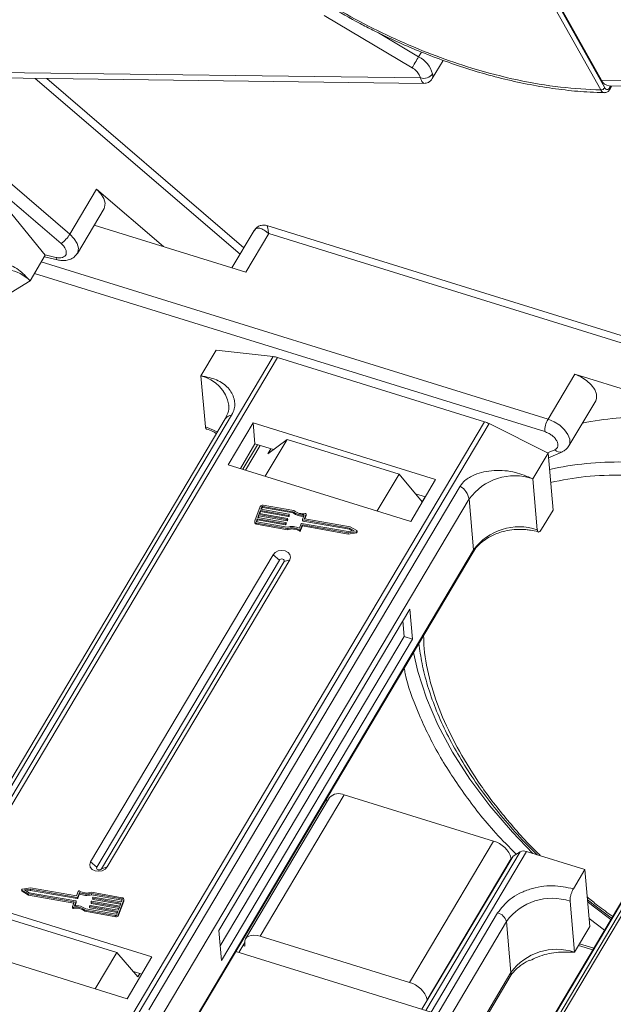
# Model space of a CAD drawing. Header units: millimetres. Extents: x -1374 to 811, y -432 to 1099.
# Tile 30 of 53: x 114 to 161, y 848 to 926. Entities that reach past the tile are written whole.
import ezdxf

# ---------------------------------------------------------------- set-up
doc = ezdxf.new("R2010")
doc.units = ezdxf.units.MM

msp = doc.modelspace()

# ---------------------------------------------------------------- linework, layer by layer
at = {"color": 7, "linetype": 'Continuous', "lineweight": 15}
for p, q in [((159.639, 920.534), (134.842, 964.795)), ((159.951, 920.708), (135.154, 964.969)), ((135.487, 964.531), (159.708, 921.298)), ((144.739, 922.288), (137.791, 926.421)), ((145.254, 923.154), (142.071, 925.047)), ((145.476, 923.527), (145.254, 923.154)), ((146.33, 921.429), (147.186, 922.869)), ((145.398, 921.483), (106.032, 921.989)), ((106.616, 921.558), (145.671, 921.056)), ((145.398, 921.483), (145.304, 921.739)), ((101.877, 921.403), (117.019, 908.412)), ((117.705, 909.155), (103.695, 921.175)), ((114.976, 921.451), (131.152, 907.572)), ((131.457, 908.083), (115.89, 921.439)), ((199.075, 920.792), (159.708, 921.298)), ((160.293, 920.867), (199.348, 920.365)), ((160.431, 920.866), (160.334, 920.703)), ((160.345, 920.577), (160.517, 920.865)), ((119.815, 912.704), (117.705, 909.155)), ((125.102, 908.169), (119.815, 912.704)), ((112.786, 911.155), (115.77, 907.504)), ((118.298, 907.64), (120.409, 911.19)), ((119.622, 909.867), (131.602, 906.153)), ((132.266, 909.444), (130.51, 906.492)), ((131.602, 906.153), (133.412, 909.195)), ((176.589, 896.401), (133.27, 909.832)), ((133.412, 909.195), (176.214, 895.925)), ((114.564, 905.476), (115.77, 907.504)), ((155.471, 894.549), (115.446, 906.959)), ((115.694, 907.376), (116.735, 907.126)), ((116.602, 907.321), (115.752, 907.526)), ((114.914, 906.063), (155.211, 893.569)), ((111.304, 903.465), (114.564, 905.476)), ((128.057, 897.976), (129.263, 900.004)), ((129.263, 900.004), (133.762, 899.496)), ((133.762, 899.496), (104.048, 849.537)), ((104.377, 849.435), (134.107, 899.422)), ((134.107, 899.422), (150.461, 894.352)), ((128.057, 897.976), (128.413, 893.956)), ((157.582, 898.098), (155.471, 894.549)), ((168.696, 894.652), (157.582, 898.098)), ((157.128, 892.444), (159.239, 895.993)), ((129.982, 894.58), (105.406, 853.259)), ((105.904, 853.54), (130.481, 894.862)), ((150.461, 894.352), (120.73, 844.365)), ((121.098, 844.251), (150.812, 894.21)), ((132.182, 894.255), (130.222, 890.959)), ((146.597, 889.785), (132.182, 894.255)), ((132.182, 894.255), (132.328, 892.599)), ((150.812, 894.21), (155.472, 891.878)), ((134.867, 892.952), (133.143, 890.054)), ((133.331, 891.818), (134.867, 892.952)), ((143.712, 890.21), (134.867, 892.952)), ((132.328, 892.599), (131.177, 890.663)), ((132.518, 892.541), (131.367, 890.604)), ((131.585, 890.537), (132.737, 892.473)), ((133.78, 892.149), (132.328, 892.599)), ((133.331, 891.818), (133.568, 892.215)), ((156.013, 892.143), (155.444, 891.893)), ((154.266, 889.85), (155.472, 891.878)), ((155.472, 891.878), (155.87, 887.385)), ((155.506, 891.505), (156.606, 891.989)), ((130.222, 890.959), (144.637, 886.49)), ((141.988, 887.311), (143.712, 890.21)), ((143.712, 890.21), (145.541, 888.033)), ((144.637, 886.49), (146.597, 889.785)), ((154.622, 885.83), (154.266, 889.85)), ((148.533, 889.265), (123.956, 847.943)), ((181.051, 889.092), (151.494, 839.398)), ((151.765, 839.394), (181.343, 889.125)), ((124.666, 846.933), (149.243, 888.255)), ((145.788, 888.426), (145.007, 888.669)), ((145.777, 888.43), (145.541, 888.033)), ((149.599, 884.235), (149.243, 888.255)), ((132.736, 887.652), (132.321, 886.527)), ((132.858, 887.631), (132.789, 887.443)), ((132.789, 887.443), (135.005, 887.054)), ((132.829, 887.436), (132.866, 887.536)), ((132.866, 887.536), (132.858, 887.631)), ((135.323, 887.247), (132.936, 887.667)), ((132.936, 887.667), (132.945, 887.572)), ((132.945, 887.572), (135.331, 887.153)), ((135.396, 887.334), (132.971, 887.761)), ((154.965, 885.864), (155.87, 887.385)), ((132.512, 886.693), (132.443, 886.505)), ((132.467, 886.454), (132.521, 886.598)), ((134.728, 886.303), (132.512, 886.693)), ((132.521, 886.598), (132.512, 886.693)), ((132.521, 886.598), (134.737, 886.209)), ((132.633, 887.021), (132.547, 886.787)), ((132.547, 886.787), (134.763, 886.397)), ((132.587, 886.779), (132.642, 886.926)), ((134.849, 886.631), (132.633, 887.021)), ((132.642, 886.926), (132.633, 887.021)), ((132.642, 886.926), (134.858, 886.537)), ((132.754, 887.349), (132.668, 887.115)), ((132.668, 887.115), (134.884, 886.725)), ((132.708, 887.108), (132.763, 887.255)), ((134.97, 886.96), (132.754, 887.349)), ((132.763, 887.255), (132.754, 887.349)), ((132.763, 887.255), (134.979, 886.865)), ((134.858, 886.537), (134.849, 886.631)), ((134.906, 886.696), (134.889, 886.65)), ((134.897, 886.555), (134.889, 886.65)), ((134.897, 886.555), (134.914, 886.602)), ((134.914, 886.602), (134.906, 886.696)), ((134.915, 886.61), (134.907, 886.705)), ((134.979, 886.865), (134.97, 886.96)), ((135.027, 887.025), (135.01, 886.978)), ((135.018, 886.883), (135.01, 886.978)), ((135.018, 886.883), (135.035, 886.93)), ((135.035, 886.93), (135.027, 887.025)), ((135.036, 886.938), (135.028, 887.033)), ((135.331, 887.153), (135.323, 887.247)), ((136.084, 886.631), (136.092, 886.536)), ((136.085, 886.639), (136.219, 887.002)), ((139.79, 885.963), (136.107, 886.61)), ((136.115, 886.516), (136.107, 886.61)), ((136.367, 887.051), (136.242, 886.711)), ((136.243, 886.695), (136.242, 886.711)), ((139.85, 886.052), (136.264, 886.682)), ((136.274, 886.681), (136.375, 886.956)), ((136.367, 887.051), (136.375, 886.956)), ((136.378, 886.972), (136.369, 887.067)), ((132.314, 886.478), (132.322, 886.383)), ((132.443, 886.505), (132.446, 886.473)), ((132.452, 886.354), (134.877, 885.928)), ((132.461, 886.259), (132.452, 886.354)), ((132.461, 886.259), (134.885, 885.833)), ((132.487, 886.447), (134.874, 886.028)), ((134.737, 886.209), (134.728, 886.303)), ((134.785, 886.368), (134.768, 886.321)), ((134.776, 886.227), (134.768, 886.321)), ((134.776, 886.227), (134.793, 886.274)), ((134.793, 886.274), (134.785, 886.368)), ((134.794, 886.282), (134.786, 886.376)), ((134.885, 885.833), (134.877, 885.928)), ((135.824, 885.829), (135.832, 885.735)), ((135.831, 885.948), (135.964, 886.311)), ((135.927, 885.856), (136.061, 886.219)), ((135.935, 885.762), (135.927, 885.856)), ((135.935, 885.762), (136.069, 886.124)), ((136.003, 886.329), (139.687, 885.681)), ((136.061, 886.219), (139.677, 885.583)), ((136.069, 886.124), (136.061, 886.219)), ((136.069, 886.124), (139.685, 885.489)), ((136.115, 886.516), (139.799, 885.868)), ((140.17, 885.746), (139.79, 885.963)), ((139.799, 885.868), (139.79, 885.963)), ((139.799, 885.868), (140.043, 885.729)), ((140.366, 885.758), (139.85, 886.052)), ((139.677, 885.583), (140.335, 885.671)), ((139.685, 885.489), (139.677, 885.583)), ((139.685, 885.489), (140.343, 885.577)), ((139.687, 885.681), (140.17, 885.746)), ((140.335, 885.671), (140.343, 885.577)), ((140.398, 885.63), (140.39, 885.724)), ((153.294, 842.978), (177.871, 884.3)), ((133.759, 883.858), (119.344, 859.622)), ((149.599, 884.235), (125.575, 843.844)), ((125.621, 843.813), (149.564, 884.069)), ((133.759, 883.858), (134.252, 883.429)), ((177.729, 884.147), (153.152, 842.825)), ((134.252, 883.429), (119.838, 859.193)), ((120.211, 859.077), (134.626, 883.313)), ((120.654, 859.216), (135.069, 883.451)), ((135.069, 883.451), (134.626, 883.313)), ((144.556, 879.56), (129.478, 854.209)), ((144.766, 877.196), (144.556, 879.56)), ((144.11, 877.399), (144.002, 878.628)), ((129.587, 852.98), (144.11, 877.399)), ((144.766, 877.196), (144.11, 877.399)), ((129.688, 851.844), (144.766, 877.196)), ((132.743, 853.746), (139.377, 864.9)), ((151.171, 861.243), (139.377, 864.9)), ((138.219, 864.692), (131.585, 853.538)), ((137.995, 864.316), (137.972, 864.578)), ((151.171, 861.243), (144.537, 850.089)), ((153.283, 860.423), (145.828, 847.887)), ((146.233, 847.762), (153.771, 860.437)), ((153.283, 860.423), (152.708, 860.076)), ((153.771, 860.437), (158.379, 859.008)), ((119.838, 859.193), (119.344, 859.622)), ((145.516, 847.984), (152.708, 860.076)), ((145.931, 848.737), (152.565, 859.891)), ((152.565, 859.891), (152.57, 859.843)), ((120.654, 859.216), (120.211, 859.077)), ((157.474, 857.487), (158.379, 859.008)), ((158.379, 859.008), (158.776, 854.515)), ((113.898, 857.422), (113.907, 857.328)), ((113.922, 857.389), (114.438, 857.095)), ((113.93, 857.294), (113.922, 857.389)), ((113.93, 857.294), (114.447, 857)), ((114.611, 857.563), (113.954, 857.475)), ((114.602, 857.465), (114.118, 857.4)), ((114.118, 857.4), (114.498, 857.184)), ((114.254, 857.323), (114.61, 857.371)), ((114.438, 857.095), (118.024, 856.464)), ((114.447, 857), (114.438, 857.095)), ((114.498, 857.184), (118.181, 856.537)), ((118.285, 856.818), (114.602, 857.465)), ((114.61, 857.371), (114.602, 857.465)), ((114.61, 857.371), (118.293, 856.723)), ((118.228, 856.928), (114.611, 857.563)), ((118.361, 857.291), (118.228, 856.928)), ((118.458, 857.199), (118.324, 856.836)), ((118.332, 856.741), (118.466, 857.104)), ((118.466, 857.104), (118.458, 857.199)), ((121.836, 856.793), (119.411, 857.219)), ((121.801, 856.699), (119.415, 857.119)), ((119.423, 857.024), (119.415, 857.119)), ((124.191, 852.114), (109.776, 856.583)), ((114.447, 857), (118.023, 856.371)), ((117.921, 856.096), (118.046, 856.435)), ((118.031, 856.393), (118.024, 856.464)), ((118.203, 856.508), (118.07, 856.145)), ((118.114, 856.149), (118.212, 856.413)), ((118.203, 856.508), (118.212, 856.413)), ((118.213, 856.421), (118.204, 856.516)), ((118.293, 856.723), (118.285, 856.818)), ((118.332, 856.741), (118.324, 856.836)), ((119.381, 856.442), (119.39, 856.348)), ((119.382, 856.45), (119.4, 856.497)), ((121.621, 856.032), (119.404, 856.422)), ((119.413, 856.327), (119.404, 856.422)), ((119.413, 856.327), (121.588, 855.945)), ((119.423, 857.024), (121.81, 856.605)), ((119.439, 856.515), (121.655, 856.126)), ((119.502, 856.77), (119.511, 856.676)), ((119.503, 856.779), (119.521, 856.825)), ((121.741, 856.36), (119.525, 856.75)), ((119.534, 856.655), (119.525, 856.75)), ((119.534, 856.655), (121.709, 856.273)), ((119.56, 856.844), (121.776, 856.454)), ((121.553, 855.495), (121.967, 856.62)), ((121.561, 855.4), (121.976, 856.526)), ((121.655, 856.126), (121.741, 856.36)), ((121.776, 856.454), (121.845, 856.642)), ((121.81, 856.605), (121.801, 856.699)), ((121.967, 856.62), (121.976, 856.526)), ((121.983, 856.575), (121.974, 856.669)), ((157.57, 852.487), (157.214, 856.507)), ((117.919, 856.08), (117.927, 855.985)), ((118.002, 855.944), (117.993, 856.038)), ((118.893, 855.812), (121.317, 855.386)), ((118.893, 855.812), (118.901, 855.718)), ((118.901, 855.718), (121.326, 855.292)), ((118.965, 855.899), (121.352, 855.48)), ((119.26, 856.114), (119.269, 856.019)), ((119.261, 856.122), (119.279, 856.169)), ((121.5, 855.704), (119.283, 856.093)), ((119.292, 855.999), (119.283, 856.093)), ((119.292, 855.999), (121.467, 855.616)), ((119.318, 856.187), (121.534, 855.798)), ((121.43, 855.516), (121.5, 855.704)), ((121.534, 855.798), (121.621, 856.032)), ((151.494, 855.588), (141.938, 839.521)), ((112.572, 855.196), (121.418, 852.454)), ((121.317, 855.386), (121.326, 855.292)), ((121.561, 855.4), (121.553, 855.495)), ((143.029, 839.507), (152.191, 854.912)), ((152.547, 850.892), (152.191, 854.912)), ((158.721, 855.14), (159.938, 854.234)), ((129.478, 854.209), (129.688, 851.844)), ((157.57, 852.487), (158.776, 854.515)), ((107.816, 853.288), (122.231, 848.819)), ((131.514, 853.256), (131.046, 852.47)), ((131.516, 853.206), (131.537, 852.969)), ((144.537, 850.089), (132.743, 853.746)), ((119.719, 849.597), (121.418, 852.454)), ((121.418, 852.454), (123.088, 850.556)), ((130.813, 852.542), (146.233, 847.762)), ((131.537, 852.969), (131.373, 853.02)), ((157.889, 853.024), (159.012, 852.676)), ((159.09, 852.808), (157.968, 853.156)), ((122.231, 848.819), (124.191, 852.114)), ((123.383, 850.755), (122.737, 850.955)), ((152.547, 850.892), (145.754, 839.472)), ((123.088, 850.556), (123.234, 850.801)), ((145.883, 839.47), (152.478, 850.56)), ((145.936, 848.689), (145.931, 848.737))]:
    msp.add_line(p, q, dxfattribs=at)
at = {"color": 7, "linetype": 'Continuous', "lineweight": 15, "flags": 128}
for points in [[(144.739, 922.288), (144.787, 922.368), (144.844, 922.464), (144.909, 922.573), (144.978, 922.691), (145.051, 922.812), (145.122, 922.933), (145.191, 923.048), (145.254, 923.154)], [(120.409, 911.19), (120.454, 911.283), (120.495, 911.604), (120.394, 911.97), (120.161, 912.347), (119.815, 912.704)], [(118.296, 907.637), (118.343, 907.734), (118.384, 908.055), (118.283, 908.42), (118.05, 908.798), (117.705, 909.155)], [(132.374, 909.541), (132.309, 909.485), (132.238, 909.393)], [(159.239, 895.993), (159.313, 896.187), (159.306, 896.526), (159.16, 896.899), (158.886, 897.274), (158.51, 897.617), (158.062, 897.9), (157.582, 898.098)], [(157.127, 892.442), (157.203, 892.638), (157.196, 892.977), (157.049, 893.35), (156.776, 893.724), (156.399, 894.068), (155.951, 894.351), (155.471, 894.549)], [(129.355, 893.525), (129.053, 893.697), (128.413, 893.956)], [(134.914, 886.602), (134.915, 886.607), (134.915, 886.61)], [(135.035, 886.93), (135.036, 886.935), (135.036, 886.938)], [(136.295, 887.108), (136.311, 887.109), (136.327, 887.108), (136.341, 887.103), (136.353, 887.095), (136.362, 887.086), (136.368, 887.075), (136.369, 887.063), (136.367, 887.051)], [(136.375, 886.956), (136.378, 886.968), (136.378, 886.972)], [(134.793, 886.274), (134.794, 886.278), (134.794, 886.282)], [(140.366, 885.758), (140.379, 885.748), (140.387, 885.736), (140.39, 885.722), (140.388, 885.708), (140.38, 885.695), (140.368, 885.684), (140.352, 885.676), (140.335, 885.671)], [(135.069, 883.451), (135.135, 883.661), (135.09, 883.869), (134.943, 884.045), (134.715, 884.162), (134.442, 884.201), (134.164, 884.157), (133.924, 884.036), (133.759, 883.858)], [(134.626, 883.313), (134.644, 883.373), (134.632, 883.432), (134.59, 883.482), (134.525, 883.515), (134.447, 883.526), (134.368, 883.514), (134.299, 883.48), (134.252, 883.429)], [(154.262, 860.285), (152.654, 861.958), (150.874, 864.036), (149.292, 866.152), (147.922, 868.288), (146.776, 870.426), (145.863, 872.548), (145.192, 874.636), (144.854, 876.149)], [(119.344, 859.622), (119.278, 859.412), (119.323, 859.204), (119.47, 859.028), (119.698, 858.912), (119.971, 858.873), (120.249, 858.917), (120.489, 859.037), (120.654, 859.216)], [(119.838, 859.193), (119.819, 859.133), (119.831, 859.074), (119.873, 859.024), (119.938, 858.99), (120.016, 858.979), (120.095, 858.992), (120.164, 859.026), (120.211, 859.077)], [(113.922, 857.389), (113.909, 857.399), (113.901, 857.411), (113.898, 857.425), (113.901, 857.439), (113.908, 857.452), (113.92, 857.463), (113.936, 857.471), (113.954, 857.475)], [(118.212, 856.413), (118.213, 856.418), (118.213, 856.421)], [(121.829, 856.598), (121.821, 856.602), (121.81, 856.605)], [(121.976, 856.526), (121.982, 856.554), (121.983, 856.575)], [(160.439, 855.077), (159.026, 856.129), (158.604, 856.458)], [(117.993, 856.038), (117.977, 856.037), (117.962, 856.039), (117.947, 856.044), (117.935, 856.051), (117.926, 856.061), (117.921, 856.072), (117.919, 856.084), (117.921, 856.096)], [(131.516, 853.206), (131.525, 853.383), (131.584, 853.537), (131.691, 853.663), (131.841, 853.756), (132.029, 853.812), (132.248, 853.829), (132.489, 853.807), (132.743, 853.746)]]:
    msp.add_lwpolyline(points, dxfattribs=at)
at = {"color": 7, "linetype": 'Continuous', "lineweight": 15}
for centre, radius, start, end in [((144.268, 921.228), 2.164, 15.62191, 62.88622), ((145.642, 922.323), 0.875, 253.78756, 324.19862), ((160.356, 921.565), 0.701, 202.38754, 264.82007), ((159.626, 920.922), 0.389, 271.86957, 326.65022), ((160.23, 920.631), 0.127, 334.9016, 34.91091), ((115.576, 910.429), 2.481, 305.58504, 329.09631), ((116.822, 907.327), 0.22, 181.61706, 246.35503), ((112.388, 903.303), 3.075, 44.95304, 117.11455), ((133.541, 897.622), 1.887, 72.54035, 83.28419), ((127.442, 895.198), 2.846, 9.15192, 77.52784), ((130.521, 894.209), 0.654, 93.55675, 145.42124), ((149.766, 892.127), 2.331, 63.32278, 72.65193), ((157.111, 893.59), 1.9, 149.67954, 180.63134), ((163.05, 869.885), 24.839, 88.82822, 101.25928), ((156.423, 892.501), 0.544, 221.14098, 289.52331), ((160.924, 866.646), 24.529, 88.77906, 102.56792), ((152.842, 885.63), 4.455, 71.35117, 143.88666), ((147.717, 887.937), 1.559, 11.78371, 58.45205), ((132.923, 887.555), 0.211, 76.82047, 152.67724), ((132.92, 887.598), 0.0702, 76.82047, 152.67724), ((132.929, 887.504), 0.0702, 76.82047, 152.67724), ((134.857, 886.666), 0.0351, 256.82047, 332.67724), ((134.883, 886.702), 0.0232, 345.82887, 88.70491), ((134.978, 886.994), 0.0351, 256.82047, 332.67724), ((134.987, 886.899), 0.0351, 256.82047, 332.67724), ((135.004, 887.03), 0.0232, 345.82887, 88.70491), ((136.069, 888.212), 1.22, 232.27873, 277.03386), ((136.074, 888.111), 1.213, 232.2169, 275.1228), ((136.084, 888.171), 1.083, 230.54032, 281.24674), ((136.108, 886.633), 0.0232, 165.82887, 268.70491), ((136.264, 886.706), 0.0232, 165.82887, 268.70491), ((132.456, 886.493), 0.139, 165.82887, 268.70491), ((132.474, 886.413), 0.154, 191.16959, 265.14643), ((132.488, 886.494), 0.0463, 165.82887, 268.70491), ((134.736, 886.337), 0.0351, 256.82047, 332.67724), ((134.745, 886.243), 0.0351, 256.82047, 332.67724), ((134.762, 886.374), 0.0232, 345.82887, 88.70491), ((134.866, 886.571), 0.0351, 256.82047, 332.67724), ((135.248, 884.739), 1.342, 64.26715, 106.19609), ((135.24, 884.821), 1.165, 59.9543, 108.17613), ((135.249, 884.726), 1.165, 59.9543, 108.17613), ((135.863, 885.891), 0.073, 237.78895, 331.51557), ((135.995, 886.295), 0.0351, 76.82047, 152.67724), ((136.118, 886.541), 0.0257, 191.16959, 265.14643), ((153.197, 881.61), 4.455, 71.35117, 143.88666), ((135.871, 885.796), 0.073, 237.78895, 331.51557), ((140.343, 885.632), 0.0552, 269.77346, 357.66723), ((149.334, 884.203), 0.266, 329.7686, 6.93265), ((138.938, 864.014), 0.989, 63.63596, 136.65201), ((150.716, 859.379), 1.919, 15.47691, 76.27102), ((153.544, 859.859), 0.621, 68.50831, 114.80254), ((113.95, 857.333), 0.0435, 187.253, 243.26342), ((118.426, 857.256), 0.073, 57.78895, 151.51557), ((119.04, 858.408), 1.342, 244.26715, 286.19609), ((119.048, 858.326), 1.165, 239.9543, 288.17613), ((119.049, 858.313), 1.342, 244.26715, 286.19609), ((118.024, 856.441), 0.0232, 345.82887, 88.70491), ((118.181, 856.513), 0.0232, 345.82887, 88.70491), ((118.293, 856.852), 0.0351, 256.82047, 332.67724), ((118.301, 856.758), 0.0351, 256.82047, 332.67724), ((119.405, 856.445), 0.0232, 165.82887, 268.70491), ((119.415, 856.353), 0.0257, 191.16959, 265.14643), ((119.431, 856.481), 0.0351, 76.82047, 152.67724), ((119.526, 856.773), 0.0232, 165.82887, 268.70491), ((119.536, 856.681), 0.0257, 191.16959, 265.14643), ((119.552, 856.809), 0.0351, 76.82047, 152.67724), ((121.8, 856.653), 0.0463, 345.82887, 88.70491), ((121.833, 856.654), 0.139, 345.82887, 88.70491), ((155.79, 852.287), 4.455, 71.35117, 143.88666), ((117.985, 856.002), 0.0601, 195.9308, 285.77131), ((118.204, 854.976), 1.083, 50.54032, 101.24674), ((118.213, 854.882), 1.083, 50.54032, 101.24674), ((118.219, 854.934), 1.22, 52.27873, 97.03386), ((119.284, 856.116), 0.0232, 165.82887, 268.70491), ((119.294, 856.024), 0.0257, 191.16959, 265.14643), ((119.31, 856.153), 0.0351, 76.82047, 152.67724), ((121.368, 855.548), 0.0702, 256.82047, 332.67724), ((151.267, 854.656), 0.96, 15.47691, 76.27102), ((121.365, 855.591), 0.211, 256.82047, 332.67724), ((121.374, 855.497), 0.211, 256.82047, 332.67724), ((156.145, 848.267), 4.455, 71.35117, 143.88666), ((152.012, 850.829), 0.538, 329.97091, 6.73034), ((144.082, 848.225), 1.919, 15.47691, 76.27102)]:
    msp.add_arc(centre, radius, start, end, dxfattribs=at)
for points, knots in [([(159.639, 920.534), (158.591, 920.586), (156.463, 920.691), (153.036, 921.28), (149.729, 922.133), (146.624, 923.189), (143.773, 924.359), (140.939, 925.726), (138.155, 927.281), (135.467, 928.997), (132.925, 930.845), (130.548, 932.801), (128.155, 935.033), (125.839, 937.538), (123.73, 940.272), (122.021, 942.989), (120.689, 945.701), (119.743, 948.42), (119.264, 950.901), (119.173, 953.104), (119.377, 955.026), (119.871, 956.835), (120.661, 958.506), (121.73, 960.012), (123.062, 961.325), (124.634, 962.438), (126.593, 963.429), (128.985, 964.209), (131.798, 964.717), (133.837, 964.769), (134.842, 964.795)], [0, 0, 0, 0, 0.038845, 0.078883, 0.12003, 0.152186, 0.184338, 0.217171, 0.25, 0.282833, 0.315662, 0.347818, 0.37997, 0.421121, 0.461157, 0.5, 0.538846, 0.578883, 0.62003, 0.652186, 0.684338, 0.717171, 0.75, 0.782833, 0.815662, 0.847818, 0.87997, 0.921121, 0.961156, 1, 1, 1, 1]), ([(138.209, 927.13), (139.014, 926.667), (140.142, 926.017), (141.844, 925.145), (143.301, 924.445), (145.053, 923.679), (146.898, 922.954), (148.83, 922.285), (150.812, 921.693), (152.821, 921.194), (154.835, 920.796), (156.833, 920.514), (158.537, 920.354), (159.546, 920.339), (159.921, 920.333)], [0, 0, 0, 0, 0.1137, 0.159318, 0.234954, 0.313176, 0.396777, 0.483673, 0.573025, 0.664169, 0.756641, 0.850112, 0.944348, 1, 1, 1, 1]), ([(146.352, 921.811), (146.367, 921.687), (146.387, 921.515), (146.328, 921.456), (146.312, 921.44)], [0, 0, 0, 0, 0.719828, 1, 1, 1, 1]), ([(145.67, 921.065), (145.635, 921.08), (145.579, 921.102), (145.477, 921.279), (145.424, 921.415), (145.398, 921.483)], [0, 0, 0, 0, 0.4737427, 0.7397217, 1, 1, 1, 1]), ([(145.674, 921.056), (145.729, 921.058), (145.848, 921.065), (146.029, 921.131), (146.206, 921.251), (146.29, 921.373), (146.333, 921.435)], [0, 0, 0, 0, 0.212678, 0.455677, 0.722351, 1, 1, 1, 1]), ([(159.92, 920.322), (159.909, 920.322), (159.868, 920.321), (159.798, 920.353), (159.712, 920.42), (159.664, 920.495), (159.639, 920.534)], [0, 0, 0, 0, 0.103891, 0.386277, 0.684984, 1, 1, 1, 1]), ([(159.928, 920.318), (159.968, 920.321), (160.048, 920.326), (160.163, 920.38), (160.267, 920.463), (160.32, 920.539), (160.345, 920.577)], [0, 0, 0, 0, 0.254858, 0.509073, 0.758744, 1, 1, 1, 1]), ([(160.334, 920.703), (160.306, 920.665), (160.249, 920.589), (160.141, 920.557), (160.034, 920.592), (159.979, 920.67), (159.951, 920.708)], [0, 0, 0, 0, 0.250048, 0.499878, 0.749219, 1, 1, 1, 1]), ([(133.412, 909.195), (133.288, 909.296), (133.041, 909.498), (132.706, 909.64), (132.416, 909.643), (132.298, 909.476), (132.238, 909.393)], [0, 0, 0, 0, 0.2513081, 0.5006346, 0.7501865, 1, 1, 1, 1]), ([(133.26, 909.835), (133.192, 909.851), (133.045, 909.886), (132.797, 909.861), (132.54, 909.756), (132.412, 909.615), (132.347, 909.544)], [0, 0, 0, 0, 0.208596, 0.452742, 0.723381, 1, 1, 1, 1]), ([(133.261, 909.806), (133.269, 909.81), (133.294, 909.825), (133.341, 909.617), (133.388, 909.336), (133.412, 909.195)], [0, 0, 0, 0, 0.169815, 0.582897, 1, 1, 1, 1]), ([(117.019, 908.412), (117.091, 908.343), (117.239, 908.202), (117.38, 907.969), (117.442, 907.746), (117.416, 907.552), (117.309, 907.4), (117.126, 907.305), (116.883, 907.271), (116.694, 907.305), (116.602, 907.321)], [0, 0, 0, 0, 0.1222496, 0.25, 0.3777504, 0.5, 0.6222496, 0.75, 0.8777504, 1, 1, 1, 1]), ([(116.735, 907.129), (116.789, 907.116), (116.976, 907.071), (117.298, 907.058), (117.691, 907.131), (118.056, 907.315), (118.212, 907.535), (118.286, 907.639)], [0, 0, 0, 0, 0.090812, 0.312084, 0.538609, 0.780174, 1, 1, 1, 1]), ([(114.564, 905.476), (114.269, 905.787), (113.628, 906.463), (112.466, 906.967), (111.43, 906.936), (110.7, 906.577), (110.432, 906.214), (110.323, 906.066)], [0, 0, 0, 0, 0.222481, 0.483081, 0.73977, 0.893878, 1, 1, 1, 1]), ([(130.481, 894.862), (130.562, 895.036), (130.771, 895.482), (130.714, 896.259), (130.265, 897.065), (129.355, 897.722), (128.492, 897.891), (128.057, 897.976)], [0, 0, 0, 0, 0.111335, 0.286497, 0.521289, 0.758582, 1, 1, 1, 1]), ([(130.249, 895.65), (130.251, 895.643), (130.298, 895.444), (130.236, 895.098), (130.054, 894.732), (129.979, 894.58)], [0, 0, 0, 0, 0.022031, 0.594227, 1, 1, 1, 1]), ([(128.413, 893.956), (128.42, 893.907), (128.435, 893.813), (128.479, 893.788), (128.5, 893.776)], [0, 0, 0, 0, 0.518217, 1, 1, 1, 1]), ([(128.498, 893.771), (128.673, 893.714), (128.961, 893.619), (129.199, 893.476), (129.292, 893.42)], [0, 0, 0, 0, 0.607334, 1, 1, 1, 1]), ([(155.211, 893.569), (155.306, 893.534), (155.5, 893.463), (155.776, 893.286), (156.006, 893.076), (156.17, 892.85), (156.26, 892.624), (156.264, 892.417), (156.185, 892.244), (156.07, 892.176), (156.013, 892.143)], [0, 0, 0, 0, 0.12225, 0.25, 0.37775, 0.5, 0.62225, 0.75, 0.87775, 1, 1, 1, 1]), ([(156.6, 892.001), (156.696, 892.044), (156.912, 892.14), (157.046, 892.338), (157.12, 892.447)], [0, 0, 0, 0, 0.447204, 1, 1, 1, 1]), ([(154.266, 889.85), (153.815, 890.039), (152.835, 890.448), (151.199, 890.578), (149.831, 890.286), (148.934, 889.795), (148.649, 889.419), (148.533, 889.265)], [0, 0, 0, 0, 0.222481, 0.483081, 0.73977, 0.893878, 1, 1, 1, 1]), ([(155.677, 889.566), (156.578, 889.746), (158.381, 890.106), (160.416, 890.134), (161.434, 890.148)], [0, 0, 0, 0, 0.500194, 1, 1, 1, 1]), ([(149.574, 884.068), (149.584, 884.091), (149.674, 884.287), (149.983, 884.627), (150.477, 885.049), (151.014, 885.358), (151.546, 885.578), (152.123, 885.751), (152.554, 885.807), (152.802, 885.839)], [0, 0, 0, 0, 0.025728, 0.216118, 0.395091, 0.566217, 0.690985, 0.822611, 1, 1, 1, 1]), ([(152.802, 885.839), (153.112, 885.852), (153.549, 885.87), (154.169, 885.784), (154.505, 885.722), (154.695, 885.65), (154.707, 885.645)], [0, 0, 0, 0, 0.469741, 0.661848, 0.977089, 1, 1, 1, 1]), ([(154.965, 885.864), (154.931, 885.813), (154.862, 885.709), (154.764, 885.639), (154.686, 885.644), (154.638, 885.716), (154.626, 885.798), (154.622, 885.83)], [0, 0, 0, 0, 0.214694, 0.429388, 0.644082, 0.858775, 1, 1, 1, 1]), ([(148.469, 868.343), (148, 869.243), (147.048, 871.069), (146.139, 873.795), (145.676, 875.953), (145.653, 877.145), (145.647, 877.482)], [0, 0, 0, 0, 0.285108, 0.579058, 0.881282, 1, 1, 1, 1]), ([(145.279, 876.863), (145.348, 876.337), (145.493, 875.241), (145.939, 873.527), (146.558, 871.747), (147.352, 869.95), (148.31, 868.151), (149.426, 866.36), (150.688, 864.588), (152.093, 862.85), (153.403, 861.374), (154.289, 860.5), (154.62, 860.174)], [0, 0, 0, 0, 0.09778, 0.203516, 0.309186, 0.414736, 0.520106, 0.625237, 0.730055, 0.834437, 0.938164, 1, 1, 1, 1]), ([(144.116, 874.909), (144.139, 874.77), (144.322, 873.651), (145.163, 871.417), (146.671, 868.25), (148.759, 865.044), (150.861, 862.339), (152.409, 860.779), (152.957, 860.226)], [0, 0, 0, 0, 0.029632, 0.238883, 0.451954, 0.666989, 0.882023, 1, 1, 1, 1]), ([(154.911, 860.084), (154.878, 860.114), (153.906, 861.016), (152.267, 862.876), (150.103, 865.613), (149.008, 867.442), (148.469, 868.343)], [0, 0, 0, 0, 0.011666, 0.350573, 0.680244, 1, 1, 1, 1]), ([(157.474, 857.487), (156.934, 857.605), (156.103, 857.785), (154.914, 857.686), (154.015, 857.48), (153.184, 857.136), (152.235, 856.557), (151.786, 855.97), (151.494, 855.588)], [0, 0, 0, 0, 0.239457, 0.368361, 0.5, 0.631639, 0.760543, 1, 1, 1, 1]), ([(157.214, 856.507), (157.213, 856.566), (157.21, 856.684), (157.25, 856.913), (157.317, 857.148), (157.397, 857.348), (157.452, 857.448), (157.474, 857.487)], [0, 0, 0, 0, 0.214694, 0.429388, 0.644082, 0.858775, 1, 1, 1, 1]), ([(160.582, 855.316), (160.177, 855.598), (159.478, 856.086), (158.839, 856.624), (158.57, 856.851)], [0, 0, 0, 0, 0.578404, 1, 1, 1, 1]), ([(158.589, 856.635), (158.625, 856.605), (159.185, 856.14), (159.829, 855.657), (160.448, 855.218), (160.501, 855.181)], [0, 0, 0, 0, 0.0589753, 0.9195322, 1, 1, 1, 1]), ([(154.042, 851.826), (154.238, 851.925), (154.896, 852.259), (156.157, 852.53), (157.096, 852.502), (157.57, 852.487)], [0, 0, 0, 0, 0.173117, 0.582997, 1, 1, 1, 1]), ([(152.482, 850.56), (152.486, 850.568), (152.556, 850.726), (152.824, 851.037), (153.295, 851.451), (153.717, 851.725), (153.986, 851.839), (154.027, 851.856)], [0, 0, 0, 0, 0.017506, 0.334013, 0.635373, 0.943328, 1, 1, 1, 1])]:
    msp.add_open_spline(points, degree=3, knots=knots, dxfattribs=at)
msp.add_open_spline([(144.739, 922.288), (144.858, 922.208), (145.096, 922.046), (145.235, 921.842), (145.304, 921.739)], degree=3, dxfattribs=at)

doc.saveas('drawing.dxf')
